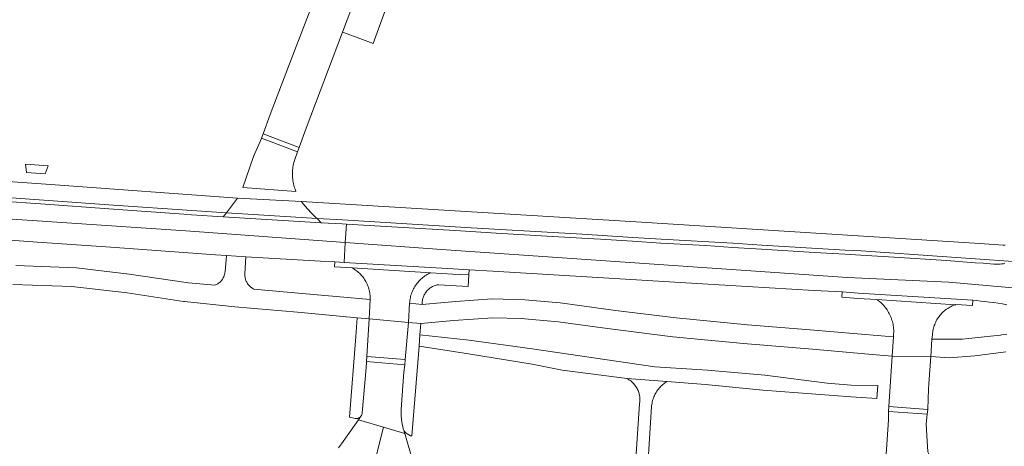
# Model space of a CAD drawing. Extents: x 152825 to 164088, y 457113 to 463005.
# Tile 249 of 256: x 158274 to 158428, y 460921 to 460988. Entities that reach past the tile are written whole.
import ezdxf

# ---------------------------------------------------------------- set-up
doc = ezdxf.new("R2010")
doc.units = 0
doc.header["$LTSCALE"] = 0.5
for name, color, linetype, lineweight in [('B-PV-VH-GESLOTENVERHARDING_ASFALT-GV', 251, 'CONTINUOUS', 18), ('B-PV-VH-ONVERHARD_ZAND-GV', 251, 'CONTINUOUS', 18), ('B-PV-VH-OPENVERHARDING_BETONSTRAATSTEEN-GV', 251, 'CONTINUOUS', 18), ('B-PV-VH-OPENVERHARDING_STRAATBAKSTEEN-GV', 251, 'CONTINUOUS', 18)]:
    doc.layers.add(name, color=color, linetype=linetype, lineweight=lineweight)

msp = doc.modelspace()

# ---------------------------------------------------------------- linework, layer by layer
at = {"layer": 'B-PV-VH-GESLOTENVERHARDING_ASFALT-GV', "flags": 128}
for points in [[(158320.43, 460991.553), (158316.857, 460982.176), (158313.333, 460972.89), (158312.219, 460969.882), (158317.849, 460967.74), (158318.959, 460970.768), (158324.621, 460985.791), (158326.067, 460989.628)], [(158428.303, 460952.475), (158428.098, 460952.484), (158428.016, 460952.489), (158424.336, 460952.741), (158370.581, 460956.13), (158318.234, 460959.273), (158318.448, 460958.954), (158319.129, 460958.146), (158319.763, 460957.449), (158320.444, 460956.807), (158320.666, 460956.656), (158324.622, 460956.413), (158342.277, 460955.344), (158344.769, 460955.199), (158357.591, 460954.437), (158362.1, 460954.162), (158370.034, 460953.665), (158374.494, 460953.42), (158385.722, 460952.774), (158390.23, 460952.473), (158403.261, 460951.682), (158405.776, 460951.559), (158419.168, 460950.665), (158423.657, 460950.329), (158429.56, 460949.889)], [(158428.271, 460949.605), (158428.027, 460949.568), (158427.782, 460949.539), (158427.536, 460949.518), (158427.289, 460949.505), (158427.042, 460949.499), (158426.796, 460949.502), (158426.549, 460949.513), (158424.87, 460949.633), (158423.609, 460949.697), (158419.122, 460950.041), (158410.917, 460950.61), (158405.736, 460950.924), (158403.223, 460951.082), (158398.489, 460951.332), (158390.192, 460951.843), (158385.683, 460952.116), (158381.454, 460952.395), (158374.455, 460952.796), (158369.997, 460953.082), (158364.999, 460953.382), (158362.063, 460953.547), (158357.554, 460953.818), (158348.66, 460954.347), (158344.73, 460954.584), (158342.239, 460954.742), (158333.207, 460955.275), (158325.227, 460955.742), (158325.066, 460952.885), (158340.844, 460951.739), (158403.632, 460947.388), (158419.489, 460946.657), (158434.181, 460945.385)], [(158434.181, 460945.385), (158419.489, 460946.657), (158403.632, 460947.388), (158340.844, 460951.739), (158325.066, 460952.885), (158324.89, 460949.768), (158341.916, 460948.751), (158344.442, 460948.605), (158348.147, 460948.388), (158364.584, 460947.383), (158380.975, 460946.415), (158398.416, 460945.348), (158402.791, 460945.141), (158405.306, 460944.945), (158423.249, 460943.851), (158423.832, 460943.798), (158424.512, 460943.729), (158425.191, 460943.652), (158425.869, 460943.567), (158426.546, 460943.474), (158427.222, 460943.373), (158427.897, 460943.264), (158428.57, 460943.147)], [(158273.047, 460946.286), (158282.27, 460946.019), (158290.936, 460944.988), (158299.754, 460943.662), (158299.909, 460943.646), (158307.783, 460942.838), (158317.597, 460941.963), (158326.923, 460941.081), (158328.824, 460940.93), (158328.942, 460943.977), (158318.342, 460944.882), (158310.735, 460945.605), (158310.61, 460945.67), (158310.49, 460945.742), (158310.373, 460945.82), (158310.261, 460945.905), (158310.155, 460945.997), (158310.053, 460946.094), (158309.957, 460946.197), (158309.868, 460946.305), (158309.784, 460946.418), (158309.708, 460946.536), (158309.638, 460946.657), (158309.575, 460946.783), (158309.519, 460946.912), (158309.471, 460947.044), (158309.43, 460947.178), (158309.397, 460947.315), (158309.372, 460947.453), (158309.355, 460947.593), (158309.345, 460947.733), (158309.344, 460947.873), (158309.35, 460948.004), (158309.477, 460950.647), (158306.483, 460950.844), (158306.245, 460948.294), (158306.231, 460948.166), (158306.207, 460948.027), (158306.176, 460947.89), (158306.137, 460947.755), (158306.091, 460947.622), (158306.037, 460947.492), (158305.975, 460947.366), (158305.907, 460947.243), (158305.832, 460947.124), (158305.75, 460947.01), (158305.662, 460946.901), (158305.567, 460946.796), (158305.467, 460946.698), (158305.362, 460946.605), (158305.251, 460946.518), (158305.135, 460946.438), (158305.016, 460946.364), (158304.892, 460946.298), (158304.765, 460946.238), (158304.634, 460946.186), (158300.509, 460946.578), (158291.273, 460947.907), (158283.03, 460948.921), (158273.505, 460949.261)], [(158370.529, 460888.229), (158372.974, 460927.169), (158372.992, 460927.369), (158373.018, 460927.568), (158373.052, 460927.766), (158373.094, 460927.963), (158373.143, 460928.158), (158373.2, 460928.35), (158373.265, 460928.541), (158373.338, 460928.728), (158373.418, 460928.912), (158373.505, 460929.093), (158373.599, 460929.271), (158373.7, 460929.444), (158373.808, 460929.614), (158373.923, 460929.779), (158374.044, 460929.939), (158374.171, 460930.095), (158374.305, 460930.245), (158374.444, 460930.389), (158374.589, 460930.528), (158374.74, 460930.662), (158374.895, 460930.789), (158375.056, 460930.909), (158375.221, 460931.024), (158375.369, 460931.118), (158369.15, 460931.59), (158369.301, 460931.509), (158369.447, 460931.421), (158369.59, 460931.327), (158369.727, 460931.226), (158369.86, 460931.118), (158369.988, 460931.005), (158370.11, 460930.885), (158370.227, 460930.76), (158370.337, 460930.63), (158370.442, 460930.494), (158370.54, 460930.354), (158370.631, 460930.21), (158370.715, 460930.061), (158370.793, 460929.909), (158370.863, 460929.753), (158370.925, 460929.594), (158370.981, 460929.432), (158371.028, 460929.268), (158371.068, 460929.102), (158371.1, 460928.934), (158371.124, 460928.765), (158371.141, 460928.595), (158371.149, 460928.424), (158371.149, 460928.253), (158371.141, 460928.082), (158371.126, 460927.912), (158371.102, 460927.743), (158371.088, 460927.663), (158368.718, 460891.574)]]:
    msp.add_lwpolyline(points, dxfattribs=at)
for points in [[(158317.849, 460967.74), (158312.219, 460969.882), (158311.953, 460969.202), (158317.608, 460967.083)], [(158317.608, 460967.083), (158311.953, 460969.202), (158311.931, 460969.146), (158310.704, 460966.35), (158309.015, 460961.479), (158317.325, 460960.882), (158317.305, 460960.931), (158317.22, 460961.156), (158317.143, 460961.383), (158317.073, 460961.613), (158317.011, 460961.845), (158316.956, 460962.079), (158316.909, 460962.314), (158316.871, 460962.551), (158316.84, 460962.79), (158316.817, 460963.029), (158316.802, 460963.268), (158316.795, 460963.508), (158316.796, 460963.749), (158316.806, 460963.989), (158316.823, 460964.228), (158316.848, 460964.467), (158316.881, 460964.705), (158316.921, 460964.942), (158316.97, 460965.177), (158317.027, 460965.41), (158317.091, 460965.642), (158317.163, 460965.871)], [(158187.06, 460965.403), (158172.336, 460966.49), (158172.143, 460963.427), (158230.986, 460959.34), (158300.115, 460954.697), (158325.066, 460952.885), (158325.227, 460955.742), (158324.583, 460955.78), (158321.275, 460955.982), (158305.975, 460956.918), (158301.006, 460957.222), (158299.783, 460957.305), (158288.783, 460958.111), (158277.386, 460958.944), (158265.347, 460959.787), (158248.935, 460960.965), (158243.053, 460961.367), (158235.615, 460961.873), (158235.407, 460961.896), (158231.423, 460962.18), (158216.63, 460963.235), (158212.393, 460963.537), (158197.707, 460964.637), (158187.272, 460965.39)], [(158270.079, 460962.595), (158229.219, 460965.525), (158231.002, 460962.83), (158235.45, 460962.506), (158243.094, 460962.025), (158269.864, 460960.097), (158288.776, 460958.739), (158301.045, 460957.863), (158306.489, 460957.528), (158308.183, 460959.833), (158279.654, 460961.911)], [(158230.986, 460959.34), (158172.143, 460963.427), (158171.96, 460960.518), (158184.603, 460959.599), (158200.986, 460958.356), (158216.681, 460957.226), (158219.696, 460957.026), (158222.346, 460956.813), (158224.611, 460956.671), (158242.654, 460955.402), (158245.051, 460955.217), (158248.48, 460954.975), (158264.727, 460953.818), (158276.904, 460952.936), (158288.365, 460952.131), (158304.74, 460950.951), (158306.483, 460950.844), (158309.477, 460950.647), (158321.195, 460949.985), (158323.42, 460949.856), (158324.89, 460949.768), (158325.066, 460952.885), (158300.115, 460954.697)], [(158318.234, 460959.273), (158308.183, 460959.833), (158306.489, 460957.528), (158320.666, 460956.656), (158320.444, 460956.807), (158319.763, 460957.449), (158319.129, 460958.146), (158318.448, 460958.954)], [(158324.89, 460949.768), (158323.42, 460949.856), (158323.372, 460949.057), (158326.126, 460948.893), (158338.453, 460948.156), (158341.868, 460947.952), (158344.396, 460947.806), (158344.442, 460948.605), (158341.916, 460948.751)], [(158338.453, 460948.156), (158326.126, 460948.893), (158326.292, 460948.801), (158326.469, 460948.693), (158326.641, 460948.579), (158326.809, 460948.459), (158326.972, 460948.332), (158327.129, 460948.199), (158327.282, 460948.06), (158327.429, 460947.915), (158327.571, 460947.764), (158327.706, 460947.609), (158327.835, 460947.448), (158327.958, 460947.282), (158328.075, 460947.111), (158328.185, 460946.936), (158328.288, 460946.757), (158328.383, 460946.574), (158328.472, 460946.388), (158328.554, 460946.198), (158328.628, 460946.005), (158328.694, 460945.81), (158328.753, 460945.612), (158328.804, 460945.412), (158328.848, 460945.21), (158328.883, 460945.006), (158328.911, 460944.802), (158328.931, 460944.596), (158328.942, 460944.39), (158328.946, 460944.183), (158328.942, 460943.977), (158328.824, 460940.93), (158334.938, 460940.376), (158335.125, 460943.394), (158335.126, 460943.414), (158335.143, 460943.623), (158335.167, 460943.832), (158335.2, 460944.04), (158335.24, 460944.246), (158335.288, 460944.451), (158335.344, 460944.653), (158335.408, 460944.854), (158335.479, 460945.052), (158335.558, 460945.247), (158335.644, 460945.438), (158335.737, 460945.627), (158335.837, 460945.812), (158335.945, 460945.992), (158336.059, 460946.169), (158336.179, 460946.341), (158336.307, 460946.508), (158336.44, 460946.671), (158336.58, 460946.828), (158336.725, 460946.98), (158336.876, 460947.126), (158337.033, 460947.267), (158337.195, 460947.401), (158337.361, 460947.529), (158337.533, 460947.65), (158337.709, 460947.765), (158337.889, 460947.874), (158338.074, 460947.975), (158338.262, 460948.069)], [(158405.306, 460944.945), (158402.791, 460945.141), (158402.729, 460944.343), (158405.244, 460944.147), (158408.225, 460943.96), (158420.514, 460943.149), (158420.611, 460943.181), (158423.191, 460943.019), (158423.249, 460943.851)], [(158353.147, 460943.937), (158348.064, 460944.06), (158342.297, 460943.664), (158337.107, 460943.203), (158335.125, 460943.394), (158334.938, 460940.376), (158336.886, 460940.221), (158341.988, 460940.683), (158348.163, 460941.1), (158352.577, 460940.987), (158358.354, 460940.473), (158366.098, 460939.421), (158376.336, 460938.119), (158387.392, 460937.072), (158398.175, 460936.201), (158408.692, 460935.235), (158410.625, 460935.108), (158410.816, 460938.137), (158408.902, 460938.27), (158397.8, 460939.209), (158387.974, 460940.021), (158376.812, 460941.086), (158367.332, 460942.246), (158358.676, 460943.447)], [(158420.514, 460943.149), (158408.225, 460943.96), (158408.316, 460943.897), (158408.493, 460943.767), (158408.665, 460943.63), (158408.833, 460943.487), (158408.995, 460943.338), (158409.151, 460943.183), (158409.302, 460943.023), (158409.447, 460942.858), (158409.585, 460942.687), (158409.718, 460942.511), (158409.844, 460942.331), (158409.963, 460942.146), (158410.076, 460941.957), (158410.181, 460941.764), (158410.28, 460941.567), (158410.371, 460941.367), (158410.455, 460941.163), (158410.532, 460940.957), (158410.6, 460940.748), (158410.662, 460940.537), (158410.715, 460940.323), (158410.761, 460940.108), (158410.799, 460939.891), (158410.829, 460939.673), (158410.851, 460939.454), (158410.865, 460939.235), (158410.871, 460939.015), (158410.87, 460938.795), (158410.86, 460938.575), (158410.842, 460938.356), (158410.816, 460938.137), (158410.625, 460935.108), (158416.666, 460935.043), (158416.84, 460937.736), (158416.924, 460938.435), (158416.927, 460938.486), (158416.943, 460938.691), (158416.967, 460938.894), (158416.999, 460939.096), (158417.039, 460939.297), (158417.087, 460939.496), (158417.143, 460939.693), (158417.206, 460939.888), (158417.277, 460940.08), (158417.355, 460940.269), (158417.44, 460940.455), (158417.533, 460940.638), (158417.633, 460940.817), (158417.74, 460940.992), (158417.853, 460941.162), (158417.973, 460941.328), (158418.1, 460941.489), (158418.232, 460941.645), (158418.371, 460941.796), (158418.515, 460941.941), (158418.665, 460942.08), (158418.821, 460942.214), (158418.981, 460942.341), (158419.146, 460942.462), (158419.316, 460942.577), (158419.49, 460942.684), (158419.668, 460942.785), (158419.85, 460942.879), (158420.036, 460942.966), (158420.225, 460943.045), (158420.417, 460943.117)], [(158328.824, 460940.93), (158326.923, 460941.081), (158326.7, 460938.196), (158325.722, 460925.557), (158326.605, 460925.368), (158326.689, 460925.354), (158326.775, 460925.348), (158326.86, 460925.35), (158326.945, 460925.36), (158327.028, 460925.377), (158327.11, 460925.403), (158327.189, 460925.436), (158327.264, 460925.476), (158327.335, 460925.523), (158327.402, 460925.577), (158327.463, 460925.636), (158327.519, 460925.701), (158327.568, 460925.771), (158327.61, 460925.845), (158327.646, 460925.923), (158327.673, 460926.004), (158327.694, 460926.087), (158327.706, 460926.172), (158327.71, 460926.244), (158328.317, 460933.27), (158328.382, 460934.251), (158328.434, 460935.039)], [(158336.886, 460940.221), (158334.938, 460940.376), (158334.44, 460934.576), (158334.369, 460933.772), (158334.241, 460932.575), (158333.801, 460926.808), (158333.81, 460925.785), (158333.901, 460924.793), (158334.102, 460923.786), (158334.136, 460923.686), (158334.177, 460923.588), (158334.226, 460923.494), (158334.228, 460923.49), (158334.281, 460923.403), (158334.343, 460923.318), (158334.412, 460923.237), (158334.486, 460923.161), (158334.566, 460923.092), (158334.577, 460923.083), (158335.242, 460922.662), (158335.475, 460922.657), (158336.599, 460936.644), (158336.743, 460938.439)]]:
    msp.add_lwpolyline(points, close=True, dxfattribs=at)
at = {"layer": 'B-PV-VH-ONVERHARD_ZAND-GV', "flags": 128}
for points in [[(158328.586, 460990.659), (158326.729, 460991.372), (158326.067, 460989.628), (158324.621, 460985.791), (158326.499, 460985.092), (158329.411, 460984.007), (158331.435, 460989.566)], [(158278.129, 460963.633), (158278.568, 460964.869), (158275.024, 460965.128), (158275.201, 460963.847)]]:
    msp.add_lwpolyline(points, close=True, dxfattribs=at)
at = {"layer": 'B-PV-VH-OPENVERHARDING_BETONSTRAATSTEEN-GV', "flags": 128}
for points in [[(158235.45, 460962.506), (158231.002, 460962.83), (158231.423, 460962.18), (158235.407, 460961.896), (158235.615, 460961.873), (158243.053, 460961.367), (158248.935, 460960.965), (158265.347, 460959.787), (158277.386, 460958.944), (158288.783, 460958.111), (158299.783, 460957.305), (158301.006, 460957.222), (158305.975, 460956.918), (158306.489, 460957.528), (158301.045, 460957.863), (158288.776, 460958.739), (158269.864, 460960.097), (158243.094, 460962.025)], [(158320.666, 460956.656), (158306.489, 460957.528), (158305.975, 460956.918), (158321.275, 460955.982)], [(158334.938, 460940.376), (158328.824, 460940.93), (158328.434, 460935.039), (158334.44, 460934.576)], [(158344.435, 460937.613), (158336.743, 460938.439), (158336.599, 460936.644), (158344.328, 460935.471), (158354.283, 460933.826), (158359.014, 460932.92), (158369.15, 460931.59), (158375.369, 460931.118), (158381.419, 460930.687), (158390.367, 460929.792), (158404.224, 460928.756), (158408.241, 460928.484), (158408.375, 460930.497), (158404.212, 460930.579), (158400.464, 460930.897), (158390.706, 460932.116), (158381.756, 460932.938), (158373.477, 460933.431), (158354.322, 460936.225)], [(158334.44, 460934.576), (158328.434, 460935.039), (158328.382, 460934.251), (158334.369, 460933.772)], [(158416.666, 460935.043), (158410.625, 460935.108), (158410.109, 460927.25), (158416.205, 460926.786), (158416.205, 460926.79), (158416.336, 460929.946), (158416.389, 460930.768)], [(158334.369, 460933.772), (158328.382, 460934.251), (158328.317, 460933.27), (158327.71, 460926.244), (158327.706, 460926.172), (158327.694, 460926.087), (158327.673, 460926.004), (158327.646, 460925.923), (158327.61, 460925.845), (158327.568, 460925.771), (158327.519, 460925.701), (158327.124, 460925.143), (158331.042, 460923.976), (158334.376, 460922.983), (158334.228, 460923.49), (158334.226, 460923.494), (158334.177, 460923.588), (158334.136, 460923.686), (158334.102, 460923.786), (158333.901, 460924.793), (158333.81, 460925.785), (158333.801, 460926.808), (158334.241, 460932.575)], [(158416.205, 460926.786), (158410.109, 460927.25), (158410.052, 460926.442), (158416.12, 460926.019)], [(158416.12, 460926.019), (158410.052, 460926.442), (158410.03, 460925.161), (158409.611, 460918.976), (158409.61, 460918.962), (158409.597, 460918.868), (158409.576, 460918.775), (158409.57, 460918.755), (158409.46, 460918.109), (158413.474, 460918.81), (158416.594, 460919.355), (158416.322, 460919.9), (158416.291, 460919.958), (158416.253, 460920.045), (158416.222, 460920.135), (158416.22, 460920.14), (158416.035, 460922.677), (158415.953, 460924.502)]]:
    msp.add_lwpolyline(points, close=True, dxfattribs=at)
for points in [[(158429.56, 460949.889), (158423.657, 460950.329), (158419.168, 460950.665), (158405.776, 460951.559), (158403.261, 460951.682), (158390.23, 460952.473), (158385.722, 460952.774), (158374.494, 460953.42), (158370.034, 460953.665), (158362.1, 460954.162), (158357.591, 460954.437), (158344.769, 460955.199), (158342.277, 460955.344), (158324.622, 460956.413), (158320.666, 460956.656), (158321.275, 460955.982), (158324.583, 460955.78), (158325.227, 460955.742), (158333.207, 460955.275), (158342.239, 460954.742), (158344.73, 460954.584), (158348.66, 460954.347), (158357.554, 460953.818), (158362.063, 460953.547), (158364.999, 460953.382), (158369.997, 460953.082), (158374.455, 460952.796), (158381.454, 460952.395), (158385.683, 460952.116), (158390.192, 460951.843), (158398.489, 460951.332), (158403.223, 460951.082), (158405.736, 460950.924), (158410.917, 460950.61), (158419.122, 460950.041), (158423.609, 460949.697), (158424.87, 460949.633), (158426.549, 460949.513), (158426.796, 460949.502), (158427.042, 460949.499), (158427.289, 460949.505), (158427.536, 460949.518), (158427.782, 460949.539), (158428.027, 460949.568), (158428.271, 460949.605)], [(158428.554, 460938.549), (158428.162, 460938.499), (158427.771, 460938.441), (158427.58, 460938.409), (158426.005, 460938.229), (158421.653, 460937.772), (158416.84, 460937.736), (158416.666, 460935.043), (158419.556, 460934.847), (158423.559, 460935.161), (158428.032, 460935.747), (158428.394, 460935.804)]]:
    msp.add_lwpolyline(points, dxfattribs=at)
at = {"layer": 'B-PV-VH-OPENVERHARDING_STRAATBAKSTEEN-GV', "flags": 128}
msp.add_lwpolyline([(158341.868, 460947.952), (158338.453, 460948.156), (158338.262, 460948.069), (158338.074, 460947.975), (158337.889, 460947.874), (158337.709, 460947.765), (158337.533, 460947.65), (158337.361, 460947.529), (158337.195, 460947.401), (158337.033, 460947.267), (158336.876, 460947.126), (158336.725, 460946.98), (158336.58, 460946.828), (158336.44, 460946.671), (158336.307, 460946.508), (158336.179, 460946.341), (158336.059, 460946.169), (158335.945, 460945.992), (158335.837, 460945.812), (158335.737, 460945.627), (158335.644, 460945.438), (158335.558, 460945.247), (158335.479, 460945.052), (158335.408, 460944.854), (158335.344, 460944.653), (158335.288, 460944.451), (158335.24, 460944.246), (158335.2, 460944.04), (158335.167, 460943.832), (158335.143, 460943.623), (158335.126, 460943.414), (158335.125, 460943.394), (158337.107, 460943.203), (158337.102, 460943.356), (158337.106, 460943.51), (158337.117, 460943.662), (158337.137, 460943.814), (158337.164, 460943.965), (158337.199, 460944.114), (158337.242, 460944.262), (158337.292, 460944.406), (158337.35, 460944.548), (158337.416, 460944.687), (158337.488, 460944.822), (158337.567, 460944.953), (158337.654, 460945.08), (158337.746, 460945.202), (158337.845, 460945.319), (158337.95, 460945.431), (158338.06, 460945.537), (158338.176, 460945.638), (158338.297, 460945.732), (158338.423, 460945.819), (158338.553, 460945.9), (158338.687, 460945.975), (158338.825, 460946.042), (158338.966, 460946.101), (158339.111, 460946.154), (158339.257, 460946.198), (158339.406, 460946.235), (158339.556, 460946.264), (158339.653, 460946.279), (158344.279, 460945.982), (158344.396, 460947.806)], close=True, dxfattribs=at)
for points in [[(158329.927, 460919.677), (158331.042, 460923.976), (158327.124, 460925.143), (158324.455, 460921.368), (158324.017, 460920.788)], [(158335.69, 460918.489), (158334.376, 460922.983), (158331.042, 460923.976), (158329.927, 460919.677)]]:
    msp.add_lwpolyline(points, dxfattribs=at)

doc.saveas('drawing.dxf')
